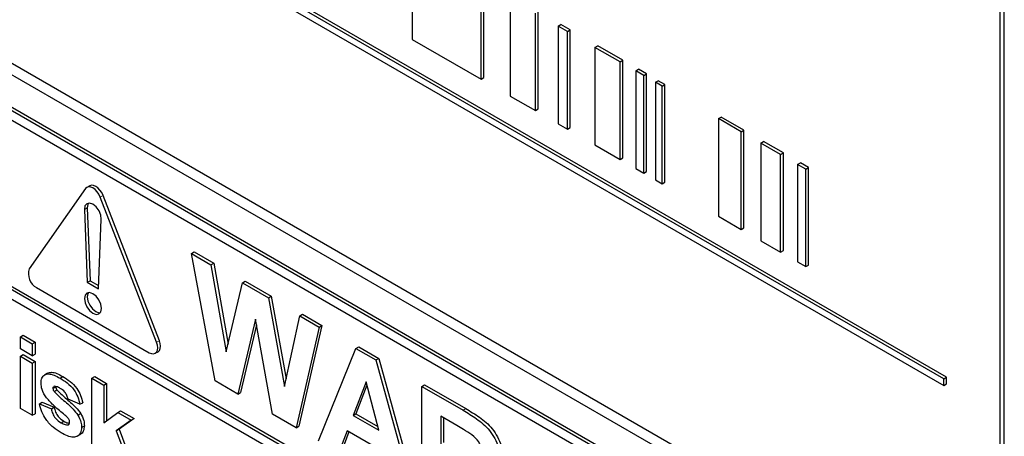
# Paper-space layout 'Blatt2' of a CAD drawing. Header units: millimetres. Extents: x 5 to 418, y 2 to 292.
# Tile 21 of 84: x 93.93 to 103.82, y 186.27 to 190.45. Entities that reach past the tile are written whole.
import ezdxf

# ---------------------------------------------------------------- set-up
doc = ezdxf.new("R2010")
doc.units = ezdxf.units.MM

psp = doc.layouts.new('Blatt2')

# ---------------------------------------------------------------- linework, layer by layer
at = {"color": 7, "linetype": 'Continuous', "lineweight": 25}
for p, q in [((103.8158, 184.4719), (103.8158, 197.6999)), ((103.7754, 184.6119), (103.7754, 197.6765)), ((103.2078, 186.8459), (89.3107, 194.8685)), ((103.2361, 186.8622), (89.339, 194.8848)), ((89.3107, 194.8032), (103.2078, 186.7805)), ((89.3504, 192.6126), (103.4925, 184.4485)), ((89.2494, 192.5543), (103.533, 184.3086)), ((103.434, 184.0065), (89.2918, 192.1705)), ((103.4622, 184.0228), (89.3201, 192.1869)), ((97.8721, 191.2326), (97.8721, 190.2527)), ((98.5632, 189.8537), (98.5632, 190.8336)), ((98.5915, 189.8701), (98.5915, 190.8499)), ((98.8564, 190.6643), (98.8564, 189.6845)), ((99.1083, 189.5391), (99.1083, 190.519)), ((99.1365, 189.5554), (99.1365, 190.5353)), ((99.3359, 190.3875), (99.3642, 190.4039)), ((99.4297, 190.3334), (99.3359, 190.3875)), ((99.3359, 190.3875), (99.3359, 189.4077)), ((99.458, 190.3497), (99.3642, 190.4039)), ((99.4297, 190.3334), (99.458, 190.3497)), ((99.4297, 189.3536), (99.4297, 190.3334)), ((99.458, 189.3699), (99.458, 190.3497)), ((97.8721, 190.2527), (98.5632, 189.8537)), ((99.7059, 190.1739), (99.7342, 190.1903)), ((99.9865, 190.0446), (99.7342, 190.1903)), ((99.9582, 190.0283), (99.7059, 190.1739)), ((99.7059, 190.1739), (99.7059, 189.1941)), ((99.9582, 190.0283), (99.9865, 190.0446)), ((99.9582, 189.0484), (99.9582, 190.0283)), ((99.9865, 189.0648), (99.9865, 190.0446)), ((103.434, 183.9085), (92.9122, 189.9825)), ((100.1156, 189.9374), (100.1439, 189.9538)), ((100.1962, 189.8909), (100.1156, 189.9374)), ((100.1156, 189.9374), (100.1156, 188.9576)), ((100.2244, 189.9073), (100.1439, 189.9538)), ((100.1962, 189.8909), (100.2244, 189.9073)), ((100.1962, 188.9111), (100.1962, 189.8909)), ((100.2244, 188.9274), (100.2244, 189.9073)), ((98.5632, 189.8537), (98.5915, 189.8701)), ((100.3139, 189.823), (100.3421, 189.8393)), ((100.3811, 189.7841), (100.3139, 189.823)), ((100.3139, 189.823), (100.3139, 188.8431)), ((100.4094, 189.8005), (100.3421, 189.8393)), ((100.3811, 189.7841), (100.4094, 189.8005)), ((100.4094, 188.8206), (100.4094, 189.8005)), ((100.3811, 188.8043), (100.3811, 189.7841)), ((98.8564, 189.6845), (99.1083, 189.5391)), ((99.1083, 189.5391), (99.1365, 189.5554)), ((99.3359, 189.4077), (99.4297, 189.3536)), ((100.9451, 189.4586), (100.9734, 189.4749)), ((101.174, 189.3264), (100.9451, 189.4586)), ((100.9451, 189.4586), (100.9451, 188.4787)), ((101.2023, 189.3428), (100.9734, 189.4749)), ((99.4297, 189.3536), (99.458, 189.3699)), ((101.174, 189.3264), (101.2023, 189.3428)), ((101.174, 188.3466), (101.174, 189.3264)), ((101.2023, 188.3629), (101.2023, 189.3428)), ((101.3711, 189.2126), (101.3994, 189.229)), ((101.5705, 189.0975), (101.3711, 189.2126)), ((101.3711, 189.2126), (101.3711, 188.2328)), ((101.5988, 189.1139), (101.3994, 189.229)), ((99.7059, 189.1941), (99.9582, 189.0484)), ((101.5705, 189.0975), (101.5988, 189.1139)), ((101.5705, 188.1177), (101.5705, 189.0975)), ((101.5988, 188.134), (101.5988, 189.1139)), ((99.9582, 189.0484), (99.9865, 189.0648)), ((101.7412, 188.999), (101.7694, 189.0154)), ((101.8216, 188.9526), (101.7412, 188.999)), ((101.7412, 188.999), (101.7412, 188.0192)), ((101.8499, 188.9689), (101.7694, 189.0154)), ((100.1156, 188.9576), (100.1962, 188.9111)), ((100.1962, 188.9111), (100.2244, 188.9274)), ((101.8216, 188.9526), (101.8499, 188.9689)), ((101.8216, 187.9727), (101.8216, 188.9526)), ((101.8499, 187.989), (101.8499, 188.9689)), ((100.3139, 188.8431), (100.3811, 188.8043)), ((100.3811, 188.8043), (100.4094, 188.8206)), ((94.5924, 188.7559), (94.0267, 187.9511)), ((94.6341, 188.7848), (94.6058, 188.7684)), ((95.305, 187.2131), (94.7393, 188.6711)), ((95.3333, 187.2294), (94.7676, 188.6874)), ((94.5811, 188.5457), (94.6093, 187.8153)), ((94.6094, 188.562), (94.6376, 187.8316)), ((94.7224, 187.75), (94.7506, 188.4478)), ((100.9451, 188.4787), (101.174, 188.3466)), ((101.174, 188.3466), (101.2023, 188.3629)), ((92.9122, 188.2843), (103.632, 182.096)), ((92.9405, 188.3007), (103.632, 182.1286)), ((101.3711, 188.2328), (101.5705, 188.1177)), ((103.632, 181.998), (92.9122, 188.1864)), ((95.6558, 188.1048), (95.6841, 188.1211)), ((95.6841, 188.1211), (95.8792, 188.0084)), ((101.5705, 188.1177), (101.5988, 188.134)), ((95.8928, 186.8248), (95.6558, 188.1048)), ((95.6558, 188.1048), (95.8509, 187.9921)), ((101.7412, 188.0192), (101.8216, 187.9727)), ((95.8509, 187.9921), (95.8792, 188.0084)), ((95.8509, 187.9921), (96.0048, 187.118)), ((95.8792, 188.0084), (96.0226, 187.1937)), ((101.8216, 187.9727), (101.8499, 187.989)), ((94.6093, 187.8153), (94.6376, 187.8316)), ((94.6093, 187.8153), (94.7224, 187.75)), ((94.6376, 187.8316), (94.7237, 187.7819)), ((96.1676, 187.8093), (96.1959, 187.8256)), ((96.1959, 187.8256), (96.4557, 187.6756)), ((94.1002, 187.7617), (95.2315, 187.1085)), ((96.0048, 187.118), (96.1676, 187.8093)), ((96.1676, 187.8093), (96.4274, 187.6593)), ((96.4274, 187.6593), (96.4557, 187.6756)), ((96.4274, 187.6593), (96.5886, 186.7677)), ((96.4557, 187.6756), (96.6056, 186.8464)), ((96.2967, 187.4462), (96.1196, 186.6938)), ((96.4692, 186.492), (96.2967, 187.4462)), ((96.5886, 186.7677), (96.7421, 187.4776)), ((96.7421, 187.4776), (96.7704, 187.494)), ((96.7421, 187.4776), (96.9376, 187.3648)), ((96.7704, 187.494), (96.9659, 187.3811)), ((96.3073, 187.3875), (96.1479, 186.7102)), ((96.9376, 187.3648), (96.705, 186.3559)), ((96.9659, 187.3811), (96.7333, 186.3722)), ((96.9376, 187.3648), (96.9659, 187.3811)), ((93.9377, 187.2675), (93.966, 187.2839)), ((93.9377, 187.1478), (93.9377, 187.2675)), ((93.9377, 187.2675), (94.0574, 187.1985)), ((93.966, 187.2839), (94.0857, 187.2148)), ((94.0574, 187.0787), (93.9377, 187.1478)), ((94.0574, 187.1985), (94.0857, 187.2148)), ((94.0574, 187.1985), (94.0574, 187.0787)), ((94.0857, 187.2148), (94.0857, 187.095)), ((96.9321, 186.2248), (97.3063, 187.152)), ((97.3063, 187.152), (97.3346, 187.1683)), ((97.3063, 187.152), (97.5079, 187.0355)), ((97.3346, 187.1683), (97.5362, 187.0519)), ((93.9377, 187.0741), (93.966, 187.0904)), ((93.9377, 186.549), (93.9377, 187.0741)), ((93.9377, 187.0741), (94.0574, 187.005)), ((93.966, 187.0904), (94.0857, 187.0213)), ((94.0574, 187.0787), (94.0857, 187.095)), ((94.0574, 187.005), (94.0857, 187.0213)), ((94.0857, 187.0213), (94.0857, 186.4962)), ((95.2915, 187.1026), (95.3198, 187.1189)), ((97.5079, 187.0355), (97.5362, 187.0519)), ((97.5079, 187.0355), (97.8839, 185.6753)), ((97.5362, 187.0519), (97.9122, 185.6916)), ((94.0574, 187.005), (94.0574, 186.4799)), ((94.2113, 186.9028), (94.1795, 186.8844)), ((94.3357, 186.8535), (94.364, 186.8699)), ((94.6557, 186.8531), (94.684, 186.8694)), ((94.6557, 186.1345), (94.6557, 186.8531)), ((94.6557, 186.8531), (94.7754, 186.784)), ((94.684, 186.8694), (94.8036, 186.8003)), ((96.1196, 186.6938), (95.8928, 186.8248)), ((103.2078, 186.8459), (103.2361, 186.8622)), ((103.2078, 186.7805), (103.2078, 186.8459)), ((103.2361, 186.7969), (103.2361, 186.8622)), ((94.2648, 186.7505), (94.2931, 186.7669)), ((94.2773, 186.771), (94.2735, 186.7679)), ((94.2764, 186.7192), (94.3047, 186.7356)), ((94.7754, 186.784), (94.8036, 186.8003)), ((94.7754, 186.784), (94.7754, 186.4055)), ((94.8036, 186.8003), (94.8036, 186.4267)), ((97.408, 186.8148), (97.2783, 186.4793)), ((97.417, 186.7812), (97.3066, 186.4956)), ((97.5381, 186.3293), (97.408, 186.8148)), ((97.9672, 186.7704), (97.9955, 186.7867)), ((97.9672, 185.6273), (97.9672, 186.7704)), ((97.9672, 186.7704), (98.3826, 186.5306)), ((97.9955, 186.7867), (98.4109, 186.5469)), ((103.2078, 186.7805), (103.2361, 186.7969)), ((94.536, 186.5905), (94.4164, 186.6411)), ((96.1196, 186.6938), (96.1479, 186.7102)), ((94.0574, 186.4799), (93.9377, 186.549)), ((94.1292, 186.5951), (94.1574, 186.6114)), ((94.1292, 186.5951), (94.2488, 186.5444)), ((94.1574, 186.6114), (94.2771, 186.5607)), ((94.2488, 186.5444), (94.2771, 186.5607)), ((94.536, 186.5905), (94.5643, 186.6068)), ((94.0574, 186.4799), (94.0857, 186.4962)), ((94.5155, 186.4822), (94.5437, 186.4985)), ((94.7754, 186.4055), (94.915, 186.5099)), ((95.0506, 186.4316), (94.9004, 186.3236)), ((94.915, 186.5099), (94.9432, 186.5262)), ((94.915, 186.5099), (95.0506, 186.4316)), ((95.0789, 186.448), (94.9287, 186.3399)), ((94.9432, 186.5262), (95.0789, 186.448)), ((95.0506, 186.4316), (95.0789, 186.448)), ((96.705, 186.3559), (96.4692, 186.492)), ((97.2783, 186.4793), (97.3066, 186.4956)), ((97.2783, 186.4793), (97.5381, 186.3293)), ((97.3066, 186.4956), (97.5277, 186.3679)), ((98.3194, 186.3766), (98.1576, 186.47)), ((98.1576, 186.47), (98.1576, 186.1915)), ((98.1859, 186.4537), (98.1859, 186.2079)), ((94.3462, 186.4053), (94.3745, 186.4216)), ((94.4165, 186.384), (94.4263, 186.3897)), ((94.552, 186.359), (94.5803, 186.3754)), ((94.9004, 186.3236), (94.9287, 186.3399)), ((94.9287, 186.3399), (95.0868, 185.9183)), ((96.705, 186.3559), (96.7333, 186.3722)), ((94.5069, 186.2693), (94.5387, 186.2877)), ((94.9004, 186.3236), (95.0586, 185.9019)), ((97.2186, 186.3232), (97.1351, 186.1076)), ((97.2366, 186.3128), (97.1634, 186.1239)), ((97.5986, 186.1039), (97.2186, 186.3232))]:
    psp.add_line(p, q, dxfattribs=at)
at = {"color": 7, "linetype": 'Continuous', "lineweight": 18}
for p, q in [((94.7393, 188.6711), (94.7676, 188.6874)), ((94.5811, 188.5457), (94.6094, 188.562)), ((95.305, 187.2131), (95.3333, 187.2294)), ((98.3826, 186.5306), (98.4109, 186.5469))]:
    psp.add_line(p, q, dxfattribs=at)
at = {"color": 7, "linetype": 'Continuous', "lineweight": 25, "flags": 128}
for points in [[(94.7393, 188.6711), (94.7258, 188.6992), (94.7083, 188.7249), (94.6878, 188.7465), (94.6658, 188.7625), (94.6439, 188.7718), (94.6234, 188.7739), (94.6058, 188.7684), (94.5924, 188.7559)], [(94.7676, 188.6874), (94.7541, 188.7155), (94.7366, 188.7412), (94.7161, 188.7628), (94.6941, 188.7788), (94.6722, 188.7882), (94.6517, 188.7902), (94.6341, 188.7848)], [(94.7506, 188.4478), (94.7453, 188.4897), (94.7272, 188.5335), (94.6992, 188.572), (94.6658, 188.5992), (94.6325, 188.6106), (94.6045, 188.6043), (94.5864, 188.5815), (94.5811, 188.5457)], [(94.6217, 188.6104), (94.6147, 188.5978), (94.6094, 188.562)], [(94.7507, 187.554), (94.7442, 187.5953), (94.7258, 187.6377), (94.6983, 187.6748), (94.6658, 187.701), (94.6334, 187.7123), (94.6058, 187.7069), (94.5874, 187.6858), (94.581, 187.652), (94.5874, 187.6108), (94.6058, 187.5684), (94.6334, 187.5312), (94.6658, 187.505), (94.6983, 187.4937), (94.7258, 187.4991), (94.7442, 187.5203), (94.7507, 187.554)], [(94.6217, 187.7122), (94.6157, 187.7021), (94.6093, 187.6683), (94.6157, 187.6271), (94.6341, 187.5847), (94.6617, 187.5476), (94.6941, 187.5214), (94.7266, 187.5101), (94.7383, 187.5102)], [(95.3198, 187.1189), (95.3198, 187.1189), (95.3333, 187.1314), (95.3418, 187.1502), (95.3447, 187.1739), (95.3418, 187.2009), (95.3333, 187.2294)], [(95.2315, 187.1085), (95.2535, 187.0992), (95.274, 187.0972), (95.2915, 187.1026), (95.305, 187.1151), (95.3135, 187.1338), (95.3164, 187.1575), (95.3135, 187.1846), (95.305, 187.2131)]]:
    psp.add_lwpolyline(points, dxfattribs=at)
at = {"color": 7, "linetype": 'Continuous', "lineweight": 25}
psp.add_arc((94.1763, 187.9002), 0.1581, 161.22155, 241.18981, dxfattribs=at)
for points, knots in [([(94.1451, 186.8039), (94.1468, 186.8221), (94.1501, 186.8584), (94.1799, 186.8892), (94.2393, 186.9036), (94.296, 186.8742), (94.3357, 186.8535)], [0, 0, 0, 0, 0.1867559, 0.3735489, 0.5604899, 1, 1, 1, 1]), ([(94.2114, 186.9024), (94.2239, 186.9068), (94.2669, 186.9221), (94.3237, 186.8915), (94.364, 186.8699)], [0, 0, 0, 0, 0.290832, 1, 1, 1, 1]), ([(94.3357, 186.8535), (94.36, 186.8386), (94.4083, 186.8088), (94.4738, 186.7438), (94.5174, 186.664), (94.5298, 186.615), (94.536, 186.5905)], [0, 0, 0, 0, 0.280825, 0.559925, 0.77968, 1, 1, 1, 1]), ([(94.364, 186.8699), (94.3883, 186.8549), (94.4366, 186.8252), (94.5021, 186.7601), (94.5457, 186.6803), (94.5581, 186.6313), (94.5643, 186.6068)], [0, 0, 0, 0, 0.280825, 0.559925, 0.77968, 1, 1, 1, 1]), ([(94.1991, 186.6559), (94.1817, 186.6835), (94.1506, 186.7329), (94.1468, 186.7822), (94.1451, 186.8039)], [0, 0, 0, 0, 0.558645, 1, 1, 1, 1]), ([(94.2689, 186.7643), (94.2683, 186.7639), (94.265, 186.7616), (94.2649, 186.7555), (94.2648, 186.7505)], [0, 0, 0, 0, 0.176554, 1, 1, 1, 1]), ([(94.2648, 186.7505), (94.2656, 186.7446), (94.2669, 186.7339), (94.2735, 186.7237), (94.2764, 186.7192)], [0, 0, 0, 0, 0.558274, 1, 1, 1, 1]), ([(94.3388, 186.7504), (94.3268, 186.7573), (94.3053, 186.7695), (94.2858, 186.7705), (94.2773, 186.771)], [0, 0, 0, 0, 0.561017, 1, 1, 1, 1]), ([(94.2931, 186.7669), (94.2938, 186.7609), (94.2952, 186.7502), (94.3018, 186.74), (94.3047, 186.7356)], [0, 0, 0, 0, 0.558274, 1, 1, 1, 1]), ([(94.3047, 186.7356), (94.3319, 186.7086), (94.3769, 186.6641), (94.4418, 186.6109), (94.4961, 186.5608), (94.5279, 186.5193), (94.5437, 186.4985)], [0, 0, 0, 0, 0.3396071, 0.5600627, 0.7803796, 1, 1, 1, 1]), ([(94.4164, 186.6411), (94.4133, 186.6537), (94.4072, 186.6787), (94.3801, 186.7233), (94.3545, 186.7401), (94.3388, 186.7504)], [0, 0, 0, 0, 0.2808102, 0.5607583, 1, 1, 1, 1]), ([(94.3836, 186.4829), (94.348, 186.5119), (94.2845, 186.5636), (94.2252, 186.6277), (94.1991, 186.6559)], [0, 0, 0, 0, 0.560705, 1, 1, 1, 1]), ([(94.2764, 186.7192), (94.3036, 186.6923), (94.3486, 186.6478), (94.4136, 186.5946), (94.4679, 186.5445), (94.4996, 186.5029), (94.5155, 186.4822)], [0, 0, 0, 0, 0.3396071, 0.5600627, 0.7803796, 1, 1, 1, 1]), ([(94.3461, 186.304), (94.3196, 186.3208), (94.2668, 186.3542), (94.1978, 186.4292), (94.1496, 186.5149), (94.136, 186.5684), (94.1292, 186.5951)], [0, 0, 0, 0, 0.280651, 0.560003, 0.779956, 1, 1, 1, 1]), ([(94.2488, 186.5444), (94.2524, 186.5285), (94.2596, 186.4968), (94.2937, 186.44), (94.3263, 186.4184), (94.3462, 186.4053)], [0, 0, 0, 0, 0.280993, 0.560665, 1, 1, 1, 1]), ([(94.2771, 186.5607), (94.2807, 186.5448), (94.2879, 186.5131), (94.322, 186.4563), (94.3546, 186.4348), (94.3745, 186.4216)], [0, 0, 0, 0, 0.280993, 0.560665, 1, 1, 1, 1]), ([(98.3826, 186.5306), (98.4276, 186.5038), (98.5172, 186.4504), (98.6318, 186.3569), (98.7017, 186.2483), (98.7533, 186.1311), (98.7614, 186.0476), (98.7668, 185.9921)], [0, 0, 0, 0, 0.251138, 0.500538, 0.625743, 0.751054, 1, 1, 1, 1]), ([(98.4109, 186.5469), (98.4559, 186.5201), (98.5455, 186.4668), (98.6601, 186.3732), (98.73, 186.2646), (98.7816, 186.1474), (98.7897, 186.064), (98.7951, 186.0085)], [0, 0, 0, 0, 0.251138, 0.500538, 0.625743, 0.751054, 1, 1, 1, 1]), ([(94.4237, 186.4419), (94.4166, 186.4505), (94.404, 186.466), (94.3898, 186.4777), (94.3836, 186.4829)], [0, 0, 0, 0, 0.558614, 1, 1, 1, 1]), ([(94.4323, 186.4113), (94.4319, 186.4169), (94.4312, 186.4268), (94.426, 186.4373), (94.4237, 186.4419)], [0, 0, 0, 0, 0.5593187, 1, 1, 1, 1]), ([(94.5155, 186.4822), (94.5276, 186.4585), (94.5494, 186.4162), (94.5512, 186.3766), (94.552, 186.359)], [0, 0, 0, 0, 0.558015, 1, 1, 1, 1]), ([(94.5437, 186.4985), (94.5559, 186.4749), (94.5776, 186.4325), (94.5795, 186.3929), (94.5803, 186.3754)], [0, 0, 0, 0, 0.558015, 1, 1, 1, 1]), ([(94.552, 186.359), (94.55, 186.3396), (94.5459, 186.3007), (94.5132, 186.2686), (94.4499, 186.2516), (94.3889, 186.2824), (94.3461, 186.304)], [0, 0, 0, 0, 0.186725, 0.373655, 0.5608, 1, 1, 1, 1]), ([(94.3462, 186.4053), (94.3601, 186.3976), (94.3848, 186.3839), (94.4068, 186.384), (94.4165, 186.384)], [0, 0, 0, 0, 0.560783, 1, 1, 1, 1]), ([(94.3745, 186.4216), (94.3884, 186.4136), (94.408, 186.4022), (94.4255, 186.4017), (94.4305, 186.4016)], [0, 0, 0, 0, 0.7118453, 1, 1, 1, 1]), ([(94.421, 186.3879), (94.4242, 186.3897), (94.4312, 186.3939), (94.4319, 186.4051), (94.4323, 186.4113)], [0, 0, 0, 0, 0.44903, 1, 1, 1, 1]), ([(94.5803, 186.3754), (94.578, 186.3564), (94.5736, 186.3185), (94.5537, 186.2918), (94.5389, 186.2881), (94.5385, 186.288)], [0, 0, 0, 0, 0.493022, 0.986586, 1, 1, 1, 1]), ([(98.4707, 186.2856), (98.4425, 186.3032), (98.3921, 186.3349), (98.3416, 186.3638), (98.3194, 186.3766)], [0, 0, 0, 0, 0.559921, 1, 1, 1, 1]), ([(98.5764, 186.0919), (98.5751, 186.1114), (98.5724, 186.1501), (98.5362, 186.2274), (98.4955, 186.2635), (98.4707, 186.2856)], [0, 0, 0, 0, 0.281084, 0.561281, 1, 1, 1, 1])]:
    psp.add_open_spline(points, degree=3, knots=knots, dxfattribs=at)

doc.saveas('drawing.dxf')
